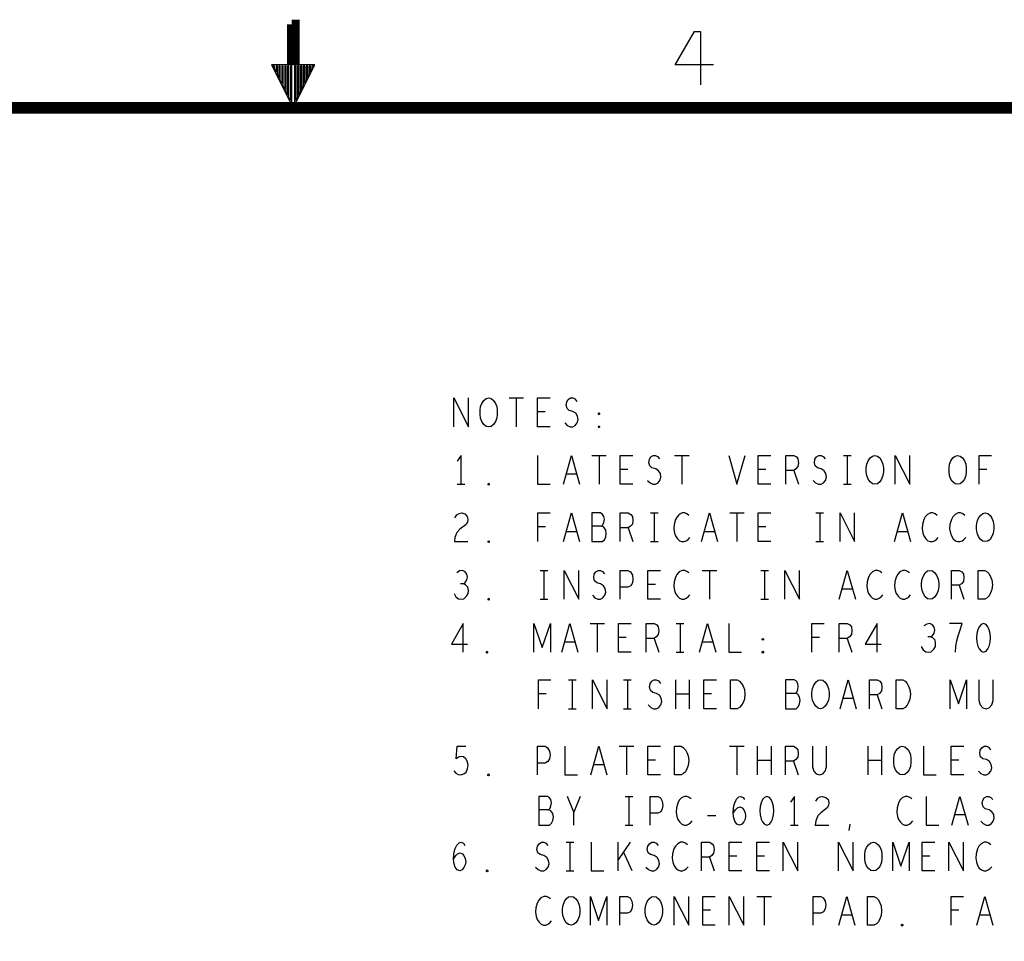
# Model space of a CAD drawing. Extents: x -3.2 to 30.8, y -10.2 to 11.8.
# Tile 20 of 33: x 12.4 to 17.5, y 6.9 to 11.7. Entities that reach past the tile are written whole.
import ezdxf

# ---------------------------------------------------------------- set-up
doc = ezdxf.new("R2010")
doc.units = 0
doc.layers.add('parallella-I_revD_fab_dwg_art', color=2, linetype='CONTINUOUS')

msp = doc.modelspace()

# ---------------------------------------------------------------- linework, layer by layer
at = {"layer": 'parallella-I_revD_fab_dwg_art'}
for p, q in [((14.929, 9.717), (15.005, 9.717)), ((14.967, 9.717), (14.967, 9.567)), ((15.118, 9.644), (15.078, 9.644)), ((15.361, 9.417), (15.437, 9.417)), ((15.399, 9.417), (15.399, 9.267)), ((15.793, 9.417), (15.869, 9.417)), ((15.831, 9.417), (15.831, 9.267)), ((16.675, 9.417), (16.715, 9.417)), ((16.695, 9.417), (16.695, 9.267)), ((15.282, 9.319), (15.228, 9.319)), ((15.55, 9.344), (15.51, 9.344)), ((16.27, 9.344), (16.23, 9.344)), ((16.415, 9.339), (16.44, 9.267)), ((17.423, 9.344), (17.383, 9.344)), ((14.659, 9.267), (14.699, 9.267)), ((16.675, 9.267), (16.715, 9.267)), ((15.667, 9.117), (15.707, 9.117)), ((15.687, 9.117), (15.687, 8.967)), ((16.081, 9.117), (16.157, 9.117)), ((16.119, 9.117), (16.119, 8.967)), ((16.531, 9.117), (16.571, 9.117)), ((16.551, 9.117), (16.551, 8.967)), ((15.119, 9.044), (15.079, 9.044)), ((15.282, 9.019), (15.228, 9.019)), ((15.551, 9.039), (15.576, 8.967)), ((16.002, 9.019), (15.948, 9.019)), ((16.27, 9.044), (16.23, 9.044)), ((17.01, 9.019), (16.956, 9.019)), ((15.667, 8.967), (15.707, 8.967)), ((16.531, 8.967), (16.571, 8.967)), ((15.091, 8.817), (15.131, 8.817)), ((15.111, 8.817), (15.111, 8.667)), ((15.937, 8.817), (16.013, 8.817)), ((15.975, 8.817), (15.975, 8.667)), ((16.243, 8.817), (16.283, 8.817)), ((16.263, 8.817), (16.263, 8.667)), ((15.694, 8.744), (15.654, 8.744)), ((17.279, 8.739), (17.304, 8.667)), ((16.722, 8.719), (16.668, 8.719)), ((15.091, 8.667), (15.131, 8.667)), ((16.243, 8.667), (16.283, 8.667)), ((15.352, 8.54), (15.428, 8.54)), ((15.39, 8.54), (15.39, 8.39)), ((15.802, 8.54), (15.842, 8.54)), ((15.822, 8.54), (15.822, 8.39)), ((15.273, 8.442), (15.219, 8.442)), ((15.541, 8.467), (15.501, 8.467)), ((15.686, 8.462), (15.711, 8.39)), ((15.993, 8.442), (15.939, 8.442)), ((16.55, 8.467), (16.51, 8.467)), ((16.694, 8.462), (16.719, 8.39)), ((15.802, 8.39), (15.842, 8.39)), ((15.239, 8.245), (15.279, 8.245)), ((15.259, 8.245), (15.259, 8.095)), ((15.527, 8.245), (15.567, 8.245)), ((15.547, 8.245), (15.547, 8.095)), ((15.8, 8.095), (15.8, 8.245)), ((15.87, 8.245), (15.87, 8.095)), ((15.123, 8.172), (15.083, 8.172)), ((15.87, 8.17), (15.8, 8.17)), ((15.986, 8.172), (15.946, 8.172)), ((16.726, 8.148), (16.672, 8.148)), ((16.851, 8.167), (16.876, 8.095)), ((15.239, 8.095), (15.279, 8.095)), ((15.527, 8.095), (15.567, 8.095)), ((15.504, 7.899), (15.58, 7.899)), ((15.542, 7.899), (15.542, 7.749)), ((16.08, 7.899), (16.156, 7.899)), ((16.118, 7.899), (16.118, 7.749)), ((16.227, 7.749), (16.227, 7.899)), ((16.297, 7.899), (16.297, 7.749)), ((16.803, 7.749), (16.803, 7.899)), ((16.873, 7.899), (16.873, 7.749)), ((15.693, 7.826), (15.653, 7.826)), ((16.297, 7.824), (16.227, 7.824)), ((16.414, 7.821), (16.439, 7.749)), ((16.873, 7.824), (16.803, 7.824)), ((17.277, 7.826), (17.237, 7.826)), ((15.425, 7.801), (15.371, 7.801)), ((15.3, 7.637), (15.267, 7.555)), ((15.535, 7.637), (15.575, 7.637)), ((15.555, 7.637), (15.555, 7.487)), ((15.965, 7.537), (16.009, 7.537)), ((17.31, 7.54), (17.256, 7.54)), ((15.535, 7.487), (15.575, 7.487)), ((16.399, 7.487), (16.439, 7.487)), ((16.704, 7.459), (16.71, 7.492)), ((15.227, 7.398), (15.267, 7.398)), ((15.247, 7.398), (15.247, 7.248)), ((15.498, 7.248), (15.498, 7.398)), ((15.562, 7.398), (15.498, 7.305)), ((15.572, 7.248), (15.527, 7.348)), ((15.975, 7.32), (16, 7.248)), ((16.118, 7.325), (16.078, 7.325)), ((16.262, 7.325), (16.222, 7.325)), ((17.126, 7.325), (17.086, 7.325)), ((15.227, 7.248), (15.267, 7.248)), ((16.223, 7.115), (16.299, 7.115)), ((16.261, 7.115), (16.261, 6.965)), ((15.98, 7.043), (15.94, 7.043)), ((17.277, 7.043), (17.237, 7.043)), ((16.72, 7.017), (16.666, 7.017)), ((17.44, 7.017), (17.386, 7.017))]:
    msp.add_line(p, q, dxfattribs=at)
for points, const_width in [([(13.812, 11.458), (13.812, 11.667), (13.795, 11.667)], 0.05), ([(13.795, 11.667), (13.795, 11.457)], 0.05), ([(-2.597, -9.568), (30.203, -9.568), (30.203, 11.232), (-2.597, 11.232)], 0.06)]:
    msp.add_lwpolyline(points, dxfattribs=dict(at, const_width=const_width))
for points in [[(15.996, 11.456), (15.796, 11.456), (15.897, 11.631), (15.928, 11.631), (15.928, 11.352)], [(13.908, 11.45), (13.9, 11.45), (13.9, 11.435), (13.893, 11.42), (13.893, 11.45), (13.885, 11.45), (13.885, 11.405), (13.878, 11.39), (13.878, 11.45), (13.87, 11.45), (13.87, 11.375), (13.863, 11.36), (13.863, 11.45), (13.855, 11.45), (13.855, 11.345), (13.848, 11.33), (13.848, 11.45), (13.84, 11.45), (13.84, 11.315), (13.833, 11.3), (13.833, 11.45), (13.825, 11.45), (13.825, 11.285), (13.818, 11.27), (13.818, 11.45), (13.81, 11.45), (13.81, 11.255), (13.795, 11.255), (13.795, 11.45), (13.788, 11.45), (13.788, 11.27), (13.78, 11.285), (13.78, 11.45), (13.773, 11.45), (13.773, 11.3), (13.765, 11.315), (13.765, 11.45), (13.758, 11.45), (13.758, 11.33), (13.75, 11.345), (13.75, 11.45), (13.743, 11.45), (13.743, 11.36), (13.735, 11.375), (13.735, 11.45), (13.728, 11.45), (13.728, 11.39), (13.72, 11.405), (13.72, 11.45), (13.713, 11.45), (13.713, 11.42), (13.705, 11.435), (13.705, 11.45), (13.698, 11.45)], [(14.641, 9.567), (14.641, 9.717), (14.717, 9.567), (14.717, 9.717)], [(15.144, 9.567), (15.078, 9.567), (15.078, 9.717), (15.144, 9.717)], [(15.22, 9.587), (15.233, 9.574), (15.248, 9.567), (15.262, 9.567), (15.275, 9.574), (15.285, 9.587), (15.29, 9.604), (15.287, 9.622), (15.278, 9.637), (15.263, 9.647), (15.243, 9.652), (15.232, 9.662), (15.227, 9.679), (15.23, 9.697), (15.238, 9.709), (15.25, 9.717), (15.262, 9.717), (15.273, 9.712), (15.283, 9.699)], [(14.679, 9.267), (14.679, 9.417), (14.659, 9.387)], [(15.078, 9.417), (15.078, 9.267), (15.144, 9.267)], [(15.213, 9.267), (15.255, 9.417), (15.297, 9.267)], [(15.576, 9.267), (15.51, 9.267), (15.51, 9.417), (15.576, 9.417)], [(15.652, 9.287), (15.665, 9.274), (15.68, 9.267), (15.694, 9.267), (15.707, 9.274), (15.717, 9.287), (15.722, 9.304), (15.719, 9.322), (15.71, 9.337), (15.695, 9.347), (15.675, 9.352), (15.664, 9.362), (15.659, 9.379), (15.662, 9.397), (15.67, 9.409), (15.682, 9.417), (15.694, 9.417), (15.705, 9.412), (15.715, 9.399)], [(16.077, 9.417), (16.119, 9.267), (16.161, 9.417)], [(16.296, 9.267), (16.23, 9.267), (16.23, 9.417), (16.296, 9.417)], [(16.374, 9.267), (16.374, 9.417), (16.415, 9.417), (16.429, 9.409), (16.437, 9.399), (16.44, 9.379), (16.437, 9.359), (16.427, 9.347), (16.415, 9.339), (16.374, 9.339)], [(16.516, 9.287), (16.529, 9.274), (16.544, 9.267), (16.558, 9.267), (16.571, 9.274), (16.581, 9.287), (16.586, 9.304), (16.583, 9.322), (16.574, 9.337), (16.559, 9.347), (16.539, 9.352), (16.528, 9.362), (16.523, 9.379), (16.526, 9.397), (16.534, 9.409), (16.546, 9.417), (16.558, 9.417), (16.569, 9.412), (16.579, 9.399)], [(16.945, 9.267), (16.945, 9.417), (17.021, 9.267), (17.021, 9.417)], [(17.383, 9.267), (17.383, 9.417), (17.447, 9.417)], [(14.647, 9.092), (14.657, 9.107), (14.669, 9.114), (14.682, 9.117), (14.699, 9.112), (14.711, 9.099), (14.714, 9.084), (14.712, 9.069), (14.706, 9.057), (14.672, 9.032), (14.657, 9.014), (14.647, 8.989), (14.644, 8.967), (14.714, 8.967)], [(15.079, 8.967), (15.079, 9.117), (15.143, 9.117)], [(15.213, 8.967), (15.255, 9.117), (15.297, 8.967)], [(15.412, 9.047), (15.419, 9.054), (15.424, 9.067), (15.427, 9.084), (15.424, 9.099), (15.417, 9.109), (15.406, 9.117), (15.361, 9.117), (15.361, 8.967), (15.416, 8.967), (15.427, 8.977), (15.434, 8.992), (15.437, 9.009), (15.434, 9.027), (15.424, 9.042), (15.412, 9.047), (15.361, 9.047)], [(15.51, 8.967), (15.51, 9.117), (15.551, 9.117), (15.565, 9.109), (15.573, 9.099), (15.576, 9.079), (15.573, 9.059), (15.563, 9.047), (15.551, 9.039), (15.51, 9.039)], [(15.868, 9.104), (15.858, 9.112), (15.846, 9.117), (15.833, 9.117), (15.818, 9.109), (15.806, 9.097), (15.798, 9.082), (15.791, 9.057), (15.789, 9.034), (15.793, 9.012), (15.798, 8.997), (15.808, 8.982), (15.819, 8.972), (15.831, 8.967), (15.843, 8.967), (15.854, 8.972), (15.864, 8.979), (15.873, 8.989)], [(15.933, 8.967), (15.975, 9.117), (16.017, 8.967)], [(16.296, 8.967), (16.23, 8.967), (16.23, 9.117), (16.296, 9.117)], [(16.657, 8.967), (16.657, 9.117), (16.733, 8.967), (16.733, 9.117)], [(16.941, 8.967), (16.983, 9.117), (17.025, 8.967)], [(17.164, 9.104), (17.154, 9.112), (17.142, 9.117), (17.129, 9.117), (17.114, 9.109), (17.102, 9.097), (17.094, 9.082), (17.087, 9.057), (17.085, 9.034), (17.089, 9.012), (17.094, 8.997), (17.104, 8.982), (17.115, 8.972), (17.127, 8.967), (17.139, 8.967), (17.15, 8.972), (17.16, 8.979), (17.169, 8.989)], [(17.308, 9.104), (17.298, 9.112), (17.286, 9.117), (17.273, 9.117), (17.258, 9.109), (17.246, 9.097), (17.238, 9.082), (17.231, 9.057), (17.229, 9.034), (17.233, 9.012), (17.238, 8.997), (17.248, 8.982), (17.259, 8.972), (17.271, 8.967), (17.283, 8.967), (17.294, 8.972), (17.304, 8.979), (17.313, 8.989)], [(14.691, 8.747), (14.701, 8.754), (14.709, 8.767), (14.712, 8.782), (14.709, 8.797), (14.701, 8.809), (14.686, 8.817), (14.671, 8.814), (14.656, 8.804)], [(14.691, 8.747), (14.701, 8.754), (14.709, 8.767), (14.712, 8.782), (14.709, 8.797), (14.701, 8.809), (14.686, 8.817), (14.671, 8.814), (14.656, 8.804)], [(15.217, 8.667), (15.217, 8.817), (15.293, 8.667), (15.293, 8.817)], [(15.364, 8.687), (15.377, 8.674), (15.392, 8.667), (15.406, 8.667), (15.419, 8.674), (15.429, 8.687), (15.434, 8.704), (15.431, 8.722), (15.422, 8.737), (15.407, 8.747), (15.387, 8.752), (15.376, 8.762), (15.371, 8.779), (15.374, 8.797), (15.382, 8.809), (15.394, 8.817), (15.406, 8.817), (15.417, 8.812), (15.427, 8.799)], [(15.51, 8.667), (15.51, 8.817), (15.55, 8.817), (15.563, 8.809), (15.573, 8.792), (15.576, 8.772), (15.573, 8.752), (15.565, 8.737), (15.55, 8.729), (15.51, 8.729)], [(15.72, 8.667), (15.654, 8.667), (15.654, 8.817), (15.72, 8.817)], [(15.868, 8.804), (15.858, 8.812), (15.846, 8.817), (15.833, 8.817), (15.818, 8.809), (15.806, 8.797), (15.798, 8.782), (15.791, 8.757), (15.789, 8.734), (15.793, 8.712), (15.798, 8.697), (15.808, 8.682), (15.819, 8.672), (15.831, 8.667), (15.843, 8.667), (15.854, 8.672), (15.864, 8.679), (15.873, 8.689)], [(16.369, 8.667), (16.369, 8.817), (16.445, 8.667), (16.445, 8.817)], [(16.653, 8.667), (16.695, 8.817), (16.737, 8.667)], [(16.876, 8.804), (16.866, 8.812), (16.854, 8.817), (16.841, 8.817), (16.826, 8.809), (16.814, 8.797), (16.806, 8.782), (16.799, 8.757), (16.797, 8.734), (16.801, 8.712), (16.806, 8.697), (16.816, 8.682), (16.827, 8.672), (16.839, 8.667), (16.851, 8.667), (16.862, 8.672), (16.872, 8.679), (16.881, 8.689)], [(17.02, 8.804), (17.01, 8.812), (16.998, 8.817), (16.985, 8.817), (16.97, 8.809), (16.958, 8.797), (16.95, 8.782), (16.943, 8.757), (16.941, 8.734), (16.945, 8.712), (16.95, 8.697), (16.96, 8.682), (16.971, 8.672), (16.983, 8.667), (16.995, 8.667), (17.006, 8.672), (17.016, 8.679), (17.025, 8.689)], [(17.238, 8.667), (17.238, 8.817), (17.279, 8.817), (17.293, 8.809), (17.301, 8.799), (17.304, 8.779), (17.301, 8.759), (17.291, 8.747), (17.279, 8.739), (17.238, 8.739)], [(14.642, 8.697), (14.652, 8.679), (14.666, 8.669), (14.681, 8.667), (14.694, 8.669), (14.707, 8.682), (14.716, 8.697), (14.717, 8.712), (14.714, 8.729), (14.702, 8.742), (14.691, 8.747), (14.676, 8.747)], [(14.642, 8.697), (14.652, 8.679), (14.666, 8.669), (14.681, 8.667), (14.694, 8.669), (14.707, 8.682), (14.716, 8.697), (14.717, 8.712), (14.714, 8.729), (14.702, 8.742), (14.691, 8.747), (14.676, 8.747)], [(14.69, 8.39), (14.69, 8.54), (14.628, 8.432), (14.712, 8.432)], [(15.059, 8.39), (15.059, 8.54), (15.102, 8.415), (15.145, 8.54), (15.145, 8.39)], [(15.204, 8.39), (15.246, 8.54), (15.288, 8.39)], [(15.567, 8.39), (15.501, 8.39), (15.501, 8.54), (15.567, 8.54)], [(15.645, 8.39), (15.645, 8.54), (15.686, 8.54), (15.7, 8.532), (15.708, 8.522), (15.711, 8.502), (15.708, 8.482), (15.698, 8.47), (15.686, 8.462), (15.645, 8.462)], [(15.924, 8.39), (15.966, 8.54), (16.008, 8.39)], [(16.077, 8.54), (16.077, 8.39), (16.143, 8.39)], [(16.51, 8.39), (16.51, 8.54), (16.574, 8.54)], [(16.653, 8.39), (16.653, 8.54), (16.694, 8.54), (16.708, 8.532), (16.716, 8.522), (16.719, 8.502), (16.716, 8.482), (16.706, 8.47), (16.694, 8.462), (16.653, 8.462)], [(16.85, 8.39), (16.85, 8.54), (16.788, 8.432), (16.872, 8.432)], [(17.13, 8.47), (17.14, 8.477), (17.148, 8.49), (17.151, 8.505), (17.148, 8.52), (17.14, 8.532), (17.125, 8.54), (17.11, 8.537), (17.095, 8.527)], [(17.259, 8.39), (17.262, 8.422), (17.267, 8.45), (17.274, 8.475), (17.282, 8.502), (17.295, 8.54), (17.229, 8.54)], [(17.081, 8.42), (17.091, 8.402), (17.105, 8.392), (17.12, 8.39), (17.133, 8.392), (17.146, 8.405), (17.155, 8.42), (17.156, 8.435), (17.153, 8.452), (17.141, 8.465), (17.13, 8.47), (17.115, 8.47)], [(15.083, 8.095), (15.083, 8.245), (15.147, 8.245)], [(15.365, 8.095), (15.365, 8.245), (15.441, 8.095), (15.441, 8.245)], [(15.656, 8.115), (15.669, 8.102), (15.684, 8.095), (15.698, 8.095), (15.711, 8.102), (15.721, 8.115), (15.726, 8.132), (15.723, 8.15), (15.714, 8.165), (15.699, 8.175), (15.679, 8.18), (15.668, 8.19), (15.663, 8.208), (15.666, 8.225), (15.674, 8.238), (15.686, 8.245), (15.698, 8.245), (15.709, 8.24), (15.719, 8.227)], [(16.012, 8.095), (15.946, 8.095), (15.946, 8.245), (16.012, 8.245)], [(16.424, 8.175), (16.431, 8.182), (16.436, 8.195), (16.439, 8.212), (16.436, 8.227), (16.429, 8.238), (16.418, 8.245), (16.373, 8.245), (16.373, 8.095), (16.428, 8.095), (16.439, 8.105), (16.446, 8.12), (16.449, 8.137), (16.446, 8.155), (16.436, 8.17), (16.424, 8.175), (16.373, 8.175)], [(16.657, 8.095), (16.699, 8.245), (16.741, 8.095)], [(16.81, 8.095), (16.81, 8.245), (16.851, 8.245), (16.865, 8.238), (16.873, 8.227), (16.876, 8.208), (16.873, 8.188), (16.863, 8.175), (16.851, 8.167), (16.81, 8.167)], [(17.232, 8.095), (17.232, 8.245), (17.275, 8.12), (17.318, 8.245), (17.318, 8.095)], [(17.382, 8.245), (17.382, 8.137), (17.389, 8.115), (17.402, 8.1), (17.419, 8.095), (17.436, 8.1), (17.449, 8.115), (17.456, 8.137), (17.456, 8.245)], [(14.641, 7.771), (14.651, 7.759), (14.663, 7.751), (14.678, 7.749), (14.693, 7.754), (14.705, 7.764), (14.713, 7.781), (14.715, 7.801), (14.711, 7.821), (14.703, 7.834), (14.691, 7.844), (14.68, 7.846), (14.668, 7.844), (14.653, 7.834), (14.658, 7.899), (14.703, 7.899)], [(15.077, 7.749), (15.077, 7.899), (15.117, 7.899), (15.13, 7.891), (15.14, 7.874), (15.143, 7.854), (15.14, 7.834), (15.132, 7.819), (15.117, 7.811), (15.077, 7.811)], [(15.221, 7.899), (15.221, 7.749), (15.287, 7.749)], [(15.356, 7.749), (15.398, 7.899), (15.44, 7.749)], [(15.719, 7.749), (15.653, 7.749), (15.653, 7.899), (15.719, 7.899)], [(16.373, 7.749), (16.373, 7.899), (16.414, 7.899), (16.428, 7.891), (16.436, 7.881), (16.439, 7.861), (16.436, 7.841), (16.426, 7.829), (16.414, 7.821), (16.373, 7.821)], [(16.513, 7.899), (16.513, 7.791), (16.52, 7.769), (16.533, 7.754), (16.55, 7.749), (16.567, 7.754), (16.58, 7.769), (16.587, 7.791), (16.587, 7.899)], [(17.093, 7.899), (17.093, 7.749), (17.159, 7.749)], [(17.303, 7.749), (17.237, 7.749), (17.237, 7.899), (17.303, 7.899)], [(17.379, 7.769), (17.392, 7.756), (17.407, 7.749), (17.421, 7.749), (17.434, 7.756), (17.444, 7.769), (17.449, 7.786), (17.446, 7.804), (17.437, 7.819), (17.422, 7.829), (17.402, 7.834), (17.391, 7.844), (17.386, 7.861), (17.389, 7.879), (17.397, 7.891), (17.409, 7.899), (17.421, 7.899), (17.432, 7.894), (17.442, 7.881)], [(15.136, 7.567), (15.143, 7.575), (15.148, 7.587), (15.151, 7.604), (15.148, 7.62), (15.141, 7.629), (15.13, 7.637), (15.085, 7.637), (15.085, 7.487), (15.14, 7.487), (15.151, 7.497), (15.158, 7.512), (15.161, 7.53), (15.158, 7.547), (15.148, 7.562), (15.136, 7.567), (15.085, 7.567)], [(15.267, 7.487), (15.267, 7.555), (15.234, 7.637)], [(15.666, 7.487), (15.666, 7.637), (15.706, 7.637), (15.719, 7.629), (15.729, 7.612), (15.732, 7.592), (15.729, 7.572), (15.721, 7.557), (15.706, 7.549), (15.666, 7.549)], [(15.88, 7.624), (15.87, 7.632), (15.858, 7.637), (15.845, 7.637), (15.83, 7.629), (15.818, 7.617), (15.81, 7.602), (15.803, 7.577), (15.801, 7.555), (15.805, 7.532), (15.81, 7.517), (15.82, 7.502), (15.831, 7.492), (15.843, 7.487), (15.855, 7.487), (15.866, 7.492), (15.876, 7.499), (15.885, 7.51)], [(16.099, 7.549), (16.111, 7.567), (16.121, 7.577), (16.134, 7.582), (16.146, 7.577), (16.154, 7.567), (16.161, 7.552), (16.163, 7.535), (16.161, 7.519), (16.154, 7.504), (16.144, 7.492), (16.133, 7.487), (16.119, 7.492), (16.108, 7.507), (16.101, 7.53), (16.099, 7.555), (16.103, 7.587), (16.108, 7.604), (16.116, 7.622), (16.128, 7.635), (16.139, 7.637), (16.151, 7.632), (16.159, 7.62)], [(16.419, 7.487), (16.419, 7.637), (16.399, 7.607)], [(16.531, 7.612), (16.541, 7.627), (16.553, 7.635), (16.566, 7.637), (16.583, 7.632), (16.595, 7.62), (16.598, 7.604), (16.596, 7.589), (16.59, 7.577), (16.556, 7.552), (16.541, 7.535), (16.531, 7.51), (16.528, 7.487), (16.598, 7.487)], [(17.032, 7.624), (17.022, 7.632), (17.01, 7.637), (16.997, 7.637), (16.982, 7.629), (16.97, 7.617), (16.962, 7.602), (16.955, 7.577), (16.953, 7.555), (16.957, 7.532), (16.962, 7.517), (16.972, 7.502), (16.983, 7.492), (16.995, 7.487), (17.007, 7.487), (17.018, 7.492), (17.028, 7.499), (17.037, 7.51)], [(17.106, 7.637), (17.106, 7.487), (17.172, 7.487)], [(17.241, 7.487), (17.283, 7.637), (17.325, 7.487)], [(17.392, 7.507), (17.405, 7.495), (17.42, 7.487), (17.434, 7.487), (17.447, 7.495), (17.457, 7.507), (17.462, 7.524), (17.459, 7.542), (17.45, 7.557), (17.435, 7.567), (17.415, 7.572), (17.404, 7.582), (17.399, 7.6), (17.402, 7.617), (17.41, 7.629), (17.422, 7.637), (17.434, 7.637), (17.445, 7.632), (17.455, 7.62)], [(14.639, 7.31), (14.651, 7.328), (14.661, 7.338), (14.674, 7.343), (14.686, 7.338), (14.694, 7.328), (14.701, 7.313), (14.703, 7.295), (14.701, 7.28), (14.694, 7.265), (14.684, 7.253), (14.673, 7.248), (14.659, 7.253), (14.648, 7.268), (14.641, 7.29), (14.639, 7.315), (14.643, 7.348), (14.648, 7.365), (14.656, 7.383), (14.668, 7.395), (14.679, 7.398), (14.691, 7.393), (14.699, 7.38)], [(15.068, 7.268), (15.081, 7.255), (15.096, 7.248), (15.11, 7.248), (15.123, 7.255), (15.133, 7.268), (15.138, 7.285), (15.135, 7.303), (15.126, 7.318), (15.111, 7.328), (15.091, 7.333), (15.08, 7.343), (15.075, 7.36), (15.078, 7.378), (15.086, 7.39), (15.098, 7.398), (15.11, 7.398), (15.121, 7.393), (15.131, 7.38)], [(15.358, 7.398), (15.358, 7.248), (15.424, 7.248)], [(15.644, 7.268), (15.657, 7.255), (15.672, 7.248), (15.686, 7.248), (15.699, 7.255), (15.709, 7.268), (15.714, 7.285), (15.711, 7.303), (15.702, 7.318), (15.687, 7.328), (15.667, 7.333), (15.656, 7.343), (15.651, 7.36), (15.654, 7.378), (15.662, 7.39), (15.674, 7.398), (15.686, 7.398), (15.697, 7.393), (15.707, 7.38)], [(15.86, 7.385), (15.85, 7.393), (15.838, 7.398), (15.825, 7.398), (15.81, 7.39), (15.798, 7.378), (15.79, 7.363), (15.783, 7.338), (15.781, 7.315), (15.785, 7.293), (15.79, 7.278), (15.8, 7.263), (15.811, 7.253), (15.823, 7.248), (15.835, 7.248), (15.846, 7.253), (15.856, 7.26), (15.865, 7.27)], [(15.934, 7.248), (15.934, 7.398), (15.975, 7.398), (15.989, 7.39), (15.997, 7.38), (16, 7.36), (15.997, 7.34), (15.987, 7.328), (15.975, 7.32), (15.934, 7.32)], [(16.144, 7.248), (16.078, 7.248), (16.078, 7.398), (16.144, 7.398)], [(16.288, 7.248), (16.222, 7.248), (16.222, 7.398), (16.288, 7.398)], [(16.361, 7.248), (16.361, 7.398), (16.437, 7.248), (16.437, 7.398)], [(16.649, 7.248), (16.649, 7.398), (16.725, 7.248), (16.725, 7.398)], [(16.932, 7.248), (16.932, 7.398), (16.975, 7.273), (17.018, 7.398), (17.018, 7.248)], [(17.152, 7.248), (17.086, 7.248), (17.086, 7.398), (17.152, 7.398)], [(17.225, 7.248), (17.225, 7.398), (17.301, 7.248), (17.301, 7.398)], [(17.444, 7.385), (17.434, 7.393), (17.422, 7.398), (17.409, 7.398), (17.394, 7.39), (17.382, 7.378), (17.374, 7.363), (17.367, 7.338), (17.365, 7.315), (17.369, 7.293), (17.374, 7.278), (17.384, 7.263), (17.395, 7.253), (17.407, 7.248), (17.419, 7.248), (17.43, 7.253), (17.44, 7.26), (17.449, 7.27)], [(15.146, 7.102), (15.136, 7.11), (15.124, 7.115), (15.111, 7.115), (15.096, 7.108), (15.084, 7.095), (15.076, 7.08), (15.069, 7.055), (15.067, 7.032), (15.071, 7.01), (15.076, 6.995), (15.086, 6.98), (15.097, 6.97), (15.109, 6.965), (15.121, 6.965), (15.132, 6.97), (15.142, 6.977), (15.151, 6.988)], [(15.354, 6.965), (15.354, 7.115), (15.397, 6.99), (15.44, 7.115), (15.44, 6.965)], [(15.508, 6.965), (15.508, 7.115), (15.548, 7.115), (15.561, 7.108), (15.571, 7.09), (15.574, 7.07), (15.571, 7.05), (15.563, 7.035), (15.548, 7.028), (15.508, 7.028)], [(15.791, 6.965), (15.791, 7.115), (15.867, 6.965), (15.867, 7.115)], [(16.006, 6.965), (15.94, 6.965), (15.94, 7.115), (16.006, 7.115)], [(16.079, 6.965), (16.079, 7.115), (16.155, 6.965), (16.155, 7.115)], [(16.516, 6.965), (16.516, 7.115), (16.556, 7.115), (16.569, 7.108), (16.579, 7.09), (16.582, 7.07), (16.579, 7.05), (16.571, 7.035), (16.556, 7.028), (16.516, 7.028)], [(16.651, 6.965), (16.693, 7.115), (16.735, 6.965)], [(17.237, 6.965), (17.237, 7.115), (17.301, 7.115)], [(17.371, 6.965), (17.413, 7.115), (17.455, 6.965)]]:
    msp.add_lwpolyline(points, dxfattribs=at)
for points in [[(13.803, 11.232), (13.915, 11.457), (13.69, 11.457)], [(14.823, 9.567), (14.81, 9.569), (14.798, 9.579), (14.788, 9.594), (14.781, 9.612), (14.778, 9.632), (14.778, 9.652), (14.781, 9.672), (14.788, 9.689), (14.798, 9.704), (14.81, 9.714), (14.823, 9.717), (14.836, 9.714), (14.848, 9.704), (14.858, 9.689), (14.865, 9.672), (14.868, 9.652), (14.868, 9.632), (14.865, 9.612), (14.858, 9.594), (14.848, 9.579), (14.836, 9.569)], [(15.399, 9.629), (15.396, 9.632), (15.396, 9.637), (15.399, 9.639), (15.402, 9.637), (15.402, 9.632)], [(15.399, 9.562), (15.396, 9.564), (15.396, 9.569), (15.399, 9.572), (15.402, 9.569), (15.402, 9.564)], [(16.839, 9.267), (16.826, 9.269), (16.814, 9.279), (16.804, 9.294), (16.797, 9.312), (16.794, 9.332), (16.794, 9.352), (16.797, 9.372), (16.804, 9.389), (16.814, 9.404), (16.826, 9.414), (16.839, 9.417), (16.852, 9.414), (16.864, 9.404), (16.874, 9.389), (16.881, 9.372), (16.884, 9.352), (16.884, 9.332), (16.881, 9.312), (16.874, 9.294), (16.864, 9.279), (16.852, 9.269)], [(17.271, 9.267), (17.258, 9.269), (17.246, 9.279), (17.236, 9.294), (17.229, 9.312), (17.226, 9.332), (17.226, 9.352), (17.229, 9.372), (17.236, 9.389), (17.246, 9.404), (17.258, 9.414), (17.271, 9.417), (17.284, 9.414), (17.296, 9.404), (17.306, 9.389), (17.313, 9.372), (17.316, 9.352), (17.316, 9.332), (17.313, 9.312), (17.306, 9.294), (17.296, 9.279), (17.284, 9.269)], [(14.823, 9.262), (14.82, 9.264), (14.82, 9.269), (14.823, 9.272), (14.826, 9.269), (14.826, 9.264)], [(17.415, 8.967), (17.402, 8.969), (17.39, 8.979), (17.38, 8.994), (17.373, 9.012), (17.37, 9.032), (17.37, 9.052), (17.373, 9.072), (17.38, 9.089), (17.39, 9.104), (17.402, 9.114), (17.415, 9.117), (17.428, 9.114), (17.44, 9.104), (17.45, 9.089), (17.457, 9.072), (17.46, 9.052), (17.46, 9.032), (17.457, 9.012), (17.45, 8.994), (17.44, 8.979), (17.428, 8.969)], [(14.823, 8.962), (14.82, 8.964), (14.82, 8.969), (14.823, 8.972), (14.826, 8.969), (14.826, 8.964)], [(17.127, 8.667), (17.114, 8.669), (17.102, 8.679), (17.092, 8.694), (17.085, 8.712), (17.082, 8.732), (17.082, 8.752), (17.085, 8.772), (17.092, 8.789), (17.102, 8.804), (17.114, 8.814), (17.127, 8.817), (17.14, 8.814), (17.152, 8.804), (17.162, 8.789), (17.169, 8.772), (17.172, 8.752), (17.172, 8.732), (17.169, 8.712), (17.162, 8.694), (17.152, 8.679), (17.14, 8.669)], [(17.378, 8.667), (17.378, 8.817), (17.412, 8.817), (17.425, 8.809), (17.435, 8.799), (17.443, 8.784), (17.45, 8.767), (17.452, 8.742), (17.45, 8.717), (17.443, 8.699), (17.435, 8.684), (17.425, 8.674), (17.412, 8.667)], [(14.823, 8.662), (14.82, 8.664), (14.82, 8.669), (14.823, 8.672), (14.826, 8.669), (14.826, 8.664)], [(14.823, 8.662), (14.82, 8.664), (14.82, 8.669), (14.823, 8.672), (14.826, 8.669), (14.826, 8.664)], [(17.406, 8.54), (17.393, 8.535), (17.383, 8.522), (17.376, 8.507), (17.371, 8.487), (17.369, 8.465), (17.371, 8.442), (17.376, 8.422), (17.383, 8.407), (17.393, 8.395), (17.406, 8.39), (17.419, 8.395), (17.429, 8.407), (17.436, 8.422), (17.441, 8.442), (17.443, 8.465), (17.441, 8.487), (17.436, 8.507), (17.429, 8.522), (17.419, 8.535)], [(16.254, 8.452), (16.251, 8.455), (16.251, 8.46), (16.254, 8.462), (16.257, 8.46), (16.257, 8.455)], [(14.814, 8.385), (14.811, 8.387), (14.811, 8.392), (14.814, 8.395), (14.817, 8.392), (14.817, 8.387)], [(16.254, 8.385), (16.251, 8.387), (16.251, 8.392), (16.254, 8.395), (16.257, 8.392), (16.257, 8.387)], [(16.086, 8.095), (16.086, 8.245), (16.12, 8.245), (16.133, 8.238), (16.143, 8.227), (16.151, 8.212), (16.158, 8.195), (16.16, 8.17), (16.158, 8.145), (16.151, 8.127), (16.143, 8.113), (16.133, 8.102), (16.12, 8.095)], [(16.555, 8.095), (16.542, 8.097), (16.53, 8.108), (16.52, 8.123), (16.513, 8.14), (16.51, 8.16), (16.51, 8.18), (16.513, 8.2), (16.52, 8.217), (16.53, 8.233), (16.542, 8.243), (16.555, 8.245), (16.568, 8.243), (16.58, 8.233), (16.59, 8.217), (16.597, 8.2), (16.6, 8.18), (16.6, 8.16), (16.597, 8.14), (16.59, 8.123), (16.58, 8.108), (16.568, 8.097)], [(16.95, 8.095), (16.95, 8.245), (16.984, 8.245), (16.997, 8.238), (17.007, 8.227), (17.015, 8.212), (17.022, 8.195), (17.024, 8.17), (17.022, 8.145), (17.015, 8.127), (17.007, 8.113), (16.997, 8.102), (16.984, 8.095)], [(15.793, 7.749), (15.793, 7.899), (15.827, 7.899), (15.84, 7.891), (15.85, 7.881), (15.858, 7.866), (15.865, 7.849), (15.867, 7.824), (15.865, 7.799), (15.858, 7.781), (15.85, 7.766), (15.84, 7.756), (15.827, 7.749)], [(16.982, 7.749), (16.969, 7.751), (16.957, 7.761), (16.947, 7.776), (16.94, 7.794), (16.937, 7.814), (16.937, 7.834), (16.94, 7.854), (16.947, 7.871), (16.957, 7.886), (16.969, 7.896), (16.982, 7.899), (16.995, 7.896), (17.007, 7.886), (17.017, 7.871), (17.024, 7.854), (17.027, 7.834), (17.027, 7.814), (17.024, 7.794), (17.017, 7.776), (17.007, 7.761), (16.995, 7.751)], [(14.822, 7.744), (14.819, 7.746), (14.819, 7.751), (14.822, 7.754), (14.825, 7.751), (14.825, 7.746)], [(16.275, 7.637), (16.262, 7.632), (16.252, 7.62), (16.245, 7.604), (16.24, 7.584), (16.238, 7.562), (16.24, 7.54), (16.245, 7.519), (16.252, 7.504), (16.262, 7.492), (16.275, 7.487), (16.288, 7.492), (16.298, 7.504), (16.305, 7.519), (16.31, 7.54), (16.312, 7.562), (16.31, 7.584), (16.305, 7.604), (16.298, 7.62), (16.288, 7.632)], [(16.831, 7.248), (16.818, 7.25), (16.806, 7.26), (16.796, 7.275), (16.789, 7.293), (16.786, 7.313), (16.786, 7.333), (16.789, 7.353), (16.796, 7.37), (16.806, 7.385), (16.818, 7.395), (16.831, 7.398), (16.844, 7.395), (16.856, 7.385), (16.866, 7.37), (16.873, 7.353), (16.876, 7.333), (16.876, 7.313), (16.873, 7.293), (16.866, 7.275), (16.856, 7.26), (16.844, 7.25)], [(14.815, 7.243), (14.812, 7.245), (14.812, 7.25), (14.815, 7.253), (14.818, 7.25), (14.818, 7.245)], [(15.253, 6.965), (15.24, 6.968), (15.228, 6.977), (15.218, 6.992), (15.211, 7.01), (15.208, 7.03), (15.208, 7.05), (15.211, 7.07), (15.218, 7.088), (15.228, 7.102), (15.24, 7.113), (15.253, 7.115), (15.266, 7.113), (15.278, 7.102), (15.288, 7.088), (15.295, 7.07), (15.298, 7.05), (15.298, 7.03), (15.295, 7.01), (15.288, 6.992), (15.278, 6.977), (15.266, 6.968)], [(15.685, 6.965), (15.672, 6.968), (15.66, 6.977), (15.65, 6.992), (15.643, 7.01), (15.64, 7.03), (15.64, 7.05), (15.643, 7.07), (15.65, 7.088), (15.66, 7.102), (15.672, 7.113), (15.685, 7.115), (15.698, 7.113), (15.71, 7.102), (15.72, 7.088), (15.727, 7.07), (15.73, 7.05), (15.73, 7.03), (15.727, 7.01), (15.72, 6.992), (15.71, 6.977), (15.698, 6.968)], [(16.8, 6.965), (16.8, 7.115), (16.834, 7.115), (16.847, 7.108), (16.857, 7.097), (16.865, 7.082), (16.872, 7.065), (16.874, 7.04), (16.872, 7.015), (16.865, 6.997), (16.857, 6.983), (16.847, 6.972), (16.834, 6.965)], [(16.981, 6.96), (16.978, 6.963), (16.978, 6.968), (16.981, 6.97), (16.984, 6.968), (16.984, 6.963)]]:
    msp.add_lwpolyline(points, close=True, dxfattribs=at)

doc.saveas('drawing.dxf')
